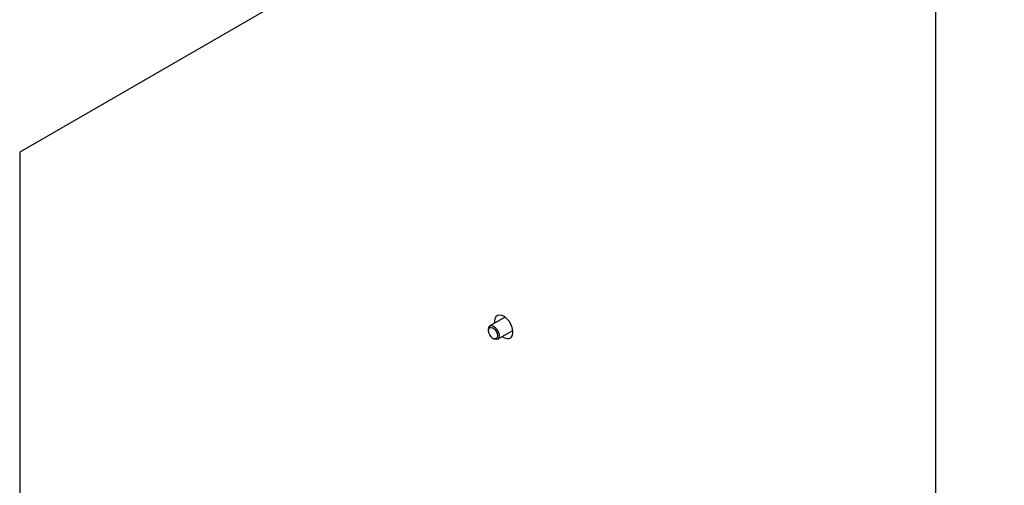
# Model space of a CAD drawing. Header units: millimetres. Extents: x 0 to 25230, y 0 to 17820.
# Tile 79 of 214: x 11062 to 11449, y 10193 to 10375. Entities that reach past the tile are written whole.
import ezdxf

# ---------------------------------------------------------------- set-up
doc = ezdxf.new("R2010")
doc.units = ezdxf.units.MM
doc.linetypes.add('SLD-Sólida', pattern=[0])
doc.layers.add('REFERÊNCIAS', color=9, linetype='SLD-Sólida')

msp = doc.modelspace()

# ---------------------------------------------------------------- linework, layer by layer
at = {"layer": 'REFERÊNCIAS', "linetype": 'SLD-Sólida', "lineweight": 25, "ltscale": 30}
for p, q in [((11634.89, 10654.01), (11062.14, 10323.36)), ((11421.95, 9677.45), (11421.95, 10531.07)), ((11062.14, 10323.36), (11062.14, 9444.35)), ((11252.8, 10258.5), (11246.85, 10255.07)), ((11248.63, 10256.79), (11248.68, 10256.12)), ((11246.23, 10253.69), (11246.23, 10253.28)), ((11249.85, 10249.87), (11255.8, 10253.3)), ((11248, 10250.22), (11248.35, 10250.02))]:
    msp.add_line(p, q, dxfattribs=at)
at = {"layer": 'REFERÊNCIAS', "linetype": 'SLD-Sólida', "lineweight": 25, "ltscale": 30, "flags": 128}
for points in [[(11251.68, 10250.92), (11252.49, 10250.42), (11253.45, 10250.09), (11254.32, 10250.11), (11255.04, 10250.47), (11255.55, 10251.14), (11255.81, 10252.08), (11255.81, 10253.22), (11255.55, 10254.46), (11255.04, 10255.73), (11254.32, 10256.91), (11253.45, 10257.94), (11252.49, 10258.73), (11251.51, 10259.21), (11250.58, 10259.37), (11249.78, 10259.18), (11249.16, 10258.65), (11248.77, 10257.84), (11248.63, 10256.79), (11248.63, 10256.79)], [(11246.23, 10253.69), (11246.36, 10254.46), (11246.73, 10254.98), (11247.29, 10255.2), (11247.98, 10255.09), (11248.72, 10254.67), (11249.41, 10253.98), (11249.98, 10253.1), (11250.34, 10252.15), (11250.47, 10251.24), (11250.34, 10250.48), (11249.98, 10249.95), (11249.41, 10249.73), (11248.72, 10249.84), (11248.35, 10250.02)], [(11246.23, 10253.28), (11246.36, 10253.99), (11246.75, 10254.43), (11247.32, 10254.54), (11248, 10254.3), (11248.67, 10253.76), (11249.25, 10252.99), (11249.63, 10252.1), (11249.76, 10251.24), (11249.63, 10250.54), (11249.25, 10250.1), (11248.67, 10249.99), (11248, 10250.22), (11247.32, 10250.77), (11246.75, 10251.54), (11246.36, 10252.42), (11246.23, 10253.28)]]:
    msp.add_lwpolyline(points, dxfattribs=at)

doc.saveas('drawing.dxf')
